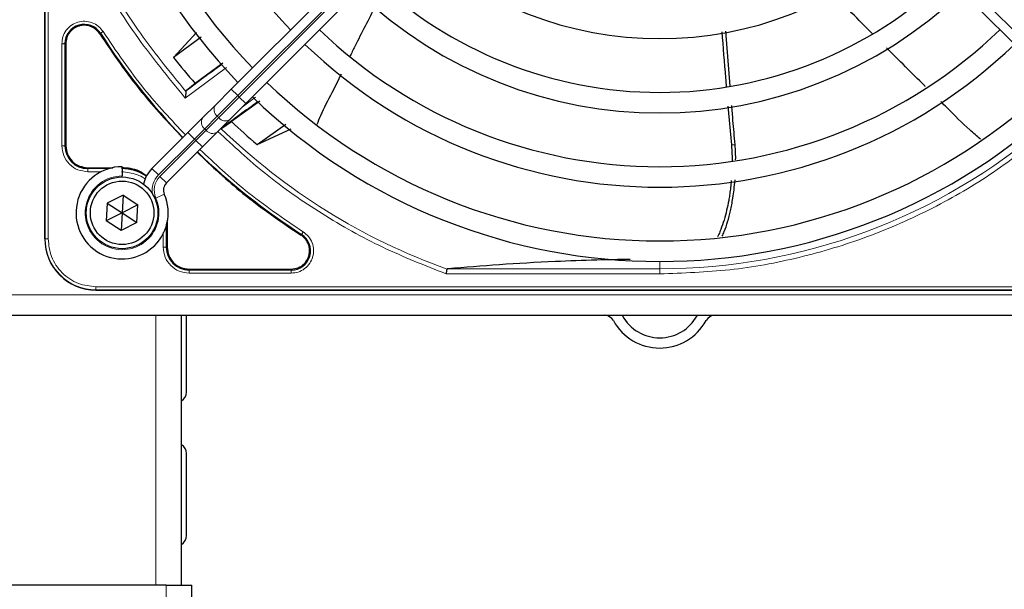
# Model space of a CAD drawing. Header units: millimetres. Extents: x 5 to 418, y 2 to 292.
# Tile 52 of 93: x 81 to 97, y 224 to 233. Entities that reach past the tile are written whole.
import ezdxf

# ---------------------------------------------------------------- set-up
doc = ezdxf.new("R2010")
doc.units = ezdxf.units.MM

msp = doc.modelspace()

# ---------------------------------------------------------------- linework, layer by layer
at = {"color": 7, "linetype": 'Continuous', "lineweight": 25}
for p, q in [((80.988, 229.3821), (80.988, 247.7321)), ((84.0229, 231.8193), (89.6749, 237.4713)), ((89.9106, 237.2356), (84.2586, 231.5836)), ((92.0821, 237.2356), (97.7341, 231.5836)), ((83.458, 232.7426), (83.0831, 232.3348)), ((92.145, 231.8668), (92.0746, 232.7624)), ((81.3305, 232.5591), (81.3305, 230.8987)), ((83.5309, 232.6629), (83.0831, 232.3348)), ((83.8853, 232.2399), (83.4351, 231.9115)), ((83.4351, 231.9115), (83.2917, 231.7927)), ((83.2917, 231.7927), (83.285, 231.7784)), ((83.7646, 231.561), (84.0229, 231.8193)), ((83.5592, 231.3556), (83.7646, 231.561)), ((84.2586, 231.5836), (84.0003, 231.3253)), ((84.4859, 231.6225), (84.0271, 231.293)), ((92.1074, 231.5396), (92.1621, 230.9151)), ((83.3175, 231.1139), (83.5592, 231.3556)), ((84.0003, 231.3253), (83.7949, 231.1199)), ((83.8714, 231.1846), (84.0271, 231.293)), ((84.4425, 230.9162), (84.9108, 231.2468)), ((82.7323, 230.5287), (83.3175, 231.1139)), ((83.7949, 231.1199), (83.5532, 230.8782)), ((84.4425, 230.9162), (84.9986, 231.1746)), ((83.5532, 230.8782), (82.968, 230.293)), ((81.688, 230.5412), (82.0929, 230.5412)), ((82.2464, 230.5571), (82.2464, 230.4071)), ((82.2464, 230.3904), (82.2464, 230.4071)), ((82.0042, 229.9642), (81.9892, 229.6759)), ((82.2613, 230.0953), (82.0042, 229.9642)), ((82.0042, 229.9642), (82.2464, 229.8071)), ((82.2613, 230.0953), (82.2464, 229.8071)), ((82.2613, 230.0953), (82.5035, 229.9382)), ((82.2464, 229.8071), (81.9892, 229.6759)), ((82.2464, 229.8071), (82.2314, 229.5188)), ((82.5035, 229.9382), (82.2464, 229.8071)), ((82.2464, 229.8071), (82.4885, 229.65)), ((82.4885, 229.65), (82.5035, 229.9382)), ((82.2314, 229.5188), (81.9892, 229.6759)), ((82.4885, 229.65), (82.2314, 229.5188)), ((82.9805, 229.6536), (82.9805, 229.2487)), ((83.338, 228.8912), (84.9984, 228.8912)), ((81.8214, 228.5487), (100.1714, 228.5487)), ((91.7012, 228.5487), (100.1714, 228.5487)), ((59.663, 228.1404), (138.9964, 228.1404)), ((83.213, 223.7517), (83.213, 228.1404)), ((83.2964, 226.8904), (83.2964, 228.1404)), ((83.2964, 224.5571), (83.2964, 225.8904)), ((82.963, 223.7517), (72.1297, 223.7517)), ((82.963, 223.7517), (83.3797, 223.7517)), ((83.3797, 223.1086), (83.3797, 223.7517))]:
    msp.add_line(p, q, dxfattribs=at)
at = {"color": 7, "linetype": 'Continuous', "lineweight": 18}
for p, q in [((80.9934, 247.7321), (80.9934, 229.3821)), ((81.0432, 247.7321), (81.0432, 229.3821)), ((89.7809, 237.3652), (84.129, 231.7133)), ((84.1526, 231.6897), (89.8045, 237.3416)), ((97.8402, 231.6897), (92.1882, 237.3416)), ((81.8943, 232.7285), (81.8817, 232.7204)), ((81.2656, 230.8988), (81.2656, 232.559)), ((81.3155, 230.8987), (81.3155, 232.5591)), ((81.3305, 232.5591), (81.3155, 232.5591)), ((83.9463, 232.172), (83.2753, 231.6745)), ((84.0229, 231.8193), (84.129, 231.7133)), ((84.129, 231.7133), (83.7957, 231.3799)), ((83.8192, 231.3564), (84.1526, 231.6897)), ((84.129, 231.7133), (84.1526, 231.6897)), ((84.1526, 231.6897), (84.2586, 231.5836)), ((84.2031, 231.5281), (84.4188, 231.6862)), ((83.7957, 231.3799), (83.5903, 231.1745)), ((83.6138, 231.151), (83.8192, 231.3564)), ((83.8192, 231.3564), (83.7957, 231.3799)), ((83.3175, 231.1139), (83.4236, 231.0079)), ((83.5903, 231.1745), (83.4236, 231.0079)), ((83.4472, 230.9843), (83.6138, 231.151)), ((83.5903, 231.1745), (83.6138, 231.151)), ((83.4236, 231.0079), (82.8384, 230.4226)), ((82.8619, 230.3991), (83.4472, 230.9843)), ((83.4472, 230.9843), (83.4236, 231.0079)), ((83.4472, 230.9843), (83.5532, 230.8782)), ((81.3305, 230.8987), (81.3155, 230.8987)), ((92.2227, 230.9157), (92.1621, 230.9151)), ((81.688, 230.5412), (81.688, 230.5262)), ((82.0335, 230.5262), (81.688, 230.5262)), ((81.9078, 230.4763), (81.6881, 230.4763)), ((82.7323, 230.5287), (82.8384, 230.4226)), ((82.8619, 230.3991), (82.968, 230.293)), ((82.7959, 230.048), (82.9332, 230.1082)), ((82.9156, 229.2488), (82.9156, 229.4858)), ((82.9655, 229.2487), (82.9655, 229.5942)), ((80.9934, 229.3821), (80.988, 229.3821)), ((81.0432, 229.3821), (80.9934, 229.3821)), ((85.1597, 229.4424), (85.1678, 229.455)), ((82.9655, 229.2487), (82.9805, 229.2487)), ((90.9964, 228.8974), (90.9964, 229.0154)), ((83.338, 228.8912), (83.338, 228.8762)), ((84.9984, 228.8762), (83.338, 228.8762)), ((84.9984, 228.8912), (84.9984, 228.8762)), ((87.5517, 228.8974), (90.9964, 228.8974)), ((90.9964, 228.8144), (90.9964, 228.8974)), ((84.9983, 228.8263), (83.3381, 228.8263)), ((90.9964, 228.8144), (87.523, 228.8144)), ((81.8214, 228.6039), (100.1714, 228.6039)), ((81.8214, 228.6039), (81.8214, 228.5541)), ((81.8214, 228.5541), (100.1714, 228.5541)), ((81.8214, 228.5541), (81.8214, 228.5487)), ((59.663, 228.4737), (138.9964, 228.4737)), ((82.7964, 223.7517), (82.7964, 228.1404)), ((82.963, 223.0876), (82.963, 223.7517))]:
    msp.add_line(p, q, dxfattribs=at)
at = {"color": 7, "linetype": 'Continuous', "lineweight": 25}
for radius in [0.5833, 0.5167]:
    msp.add_circle((82.2464, 229.8071), radius, dxfattribs=at)
for centre, radius, start, end in [((90.9964, 238.5571), 9.5417, 136.00085, 223.99915), ((90.9964, 238.5571), 9.2083, 136.03708, 223.96292), ((90.9964, 238.5571), 8.3333, 136.14599, 223.85401), ((90.9964, 238.5571), 5.9167, 226.61418, 313.38582), ((90.9964, 238.5571), 6.7917, 226.40617, 270), ((90.9964, 238.5571), 6.7917, 270, 313.59383), ((90.9964, 238.5571), 7.125, 226.34037, 313.65963), ((81.6297, 232.5591), 0.3142, 32.63367, 180), ((90.9964, 238.5571), 10.8083, 212.63367, 224.11645), ((90.9964, 238.5571), 8, 226.19375, 270), ((90.9964, 238.5571), 8, 270, 313.80625), ((90.9964, 238.5571), 8.3333, 226.14599, 313.85401), ((90.9964, 238.5571), 10.0666, 218.17818, 221.31225), ((93.4906, 218.599), 16.676, 125.2521, 127.70462), ((90.9964, 238.5571), 9.2083, 226.03708, 270), ((90.9964, 238.5571), 9.2083, 270, 313.96292), ((93.4906, 218.599), 15.8406, 124.77699, 127.39093), ((90.9964, 238.5571), 9.5417, 226.00085, 313.99915), ((90.9964, 238.5571), 10.0666, 226.18656, 229.37912), ((81.688, 230.8987), 0.3725, 180, 270), ((90.9964, 238.5571), 10.8083, 225.88355, 237.36633), ((82.2464, 229.8071), 0.75, 90, 23.67631), ((82.238, 229.7987), 0.7275, 56.32671, 90), ((83.0859, 230.1752), 0.5, 135, 168.57951), ((83.0859, 230.1752), 0.1667, 135, 203.67631), ((81.8214, 229.3821), 0.8333, 180, 270), ((84.9984, 229.1904), 0.3142, 270, 57.36633), ((83.338, 229.2487), 0.3725, 180, 270), ((90.0964, 227.9737), 0.1667, 28.69866, 90), ((90.9964, 228.4664), 0.8594, 208.69866, 331.30134), ((90.0964, 227.9737), 0.3333, 28.69866, 30), ((90.9964, 228.4664), 0.6927, 208.69866, 331.30134), ((91.8964, 227.9737), 0.3333, 150, 151.30134), ((91.8964, 227.9737), 0.1667, 90, 151.30134), ((83.1297, 226.8904), 0.1667, 300, 360), ((83.1297, 225.8904), 0.1667, 360, 60), ((83.1297, 224.5571), 0.1667, 300, 360)]:
    msp.add_arc(centre, radius, start, end, dxfattribs=at)
at = {"color": 7, "linetype": 'Continuous', "lineweight": 18}
for centre, radius, start, end in [((83.8761, 231.4869), 0.1339, 146.42175, 233.04947), ((83.6708, 231.2816), 0.1339, 146.42175, 233.04947), ((83.9262, 231.4368), 0.1339, 216.95053, 303.57825), ((83.7209, 231.2315), 0.1339, 216.95053, 303.57825), ((90.9964, 238.5571), 10.2672, 225.92524, 250.30502), ((90.9964, 238.5571), 9.6597, 270, 310.62439), ((82.2464, 229.8071), 0.6, 90, 23.67631), ((83.0859, 230.1752), 0.35, 135, 189.63709), ((83.0859, 230.1752), 0.3167, 135, 203.67631), ((81.8214, 229.3821), 0.828, 180, 270)]:
    msp.add_arc(centre, radius, start, end, dxfattribs=at)
for points, knots in [([(81.2643, 235.0539), (81.4289, 234.6463), (81.7581, 233.8307), (82.4357, 232.6919), (82.9956, 232.0135), (83.2753, 231.6745)], [0, 0, 0, 0, 0.3332246, 0.6667857, 1, 1, 1, 1]), ([(83.285, 231.7784), (83.0143, 232.1107), (82.473, 232.7752), (81.8165, 233.8871), (81.4962, 234.6821), (81.336, 235.0796)], [0, 0, 0, 0, 0.33333336, 0.6666667, 1, 1, 1, 1]), ([(81.2656, 232.559), (81.269, 232.597), (81.2762, 232.675), (81.3334, 232.7814), (81.4194, 232.8641), (81.5257, 232.9142), (81.6423, 232.9294), (81.7593, 232.906), (81.8649, 232.8473), (81.913, 232.7855), (81.9364, 232.7554)], [0, 0, 0, 0, 0.1217125, 0.2499998, 0.3782872, 0.4999997, 0.6217122, 0.7499998, 0.8782874, 1, 1, 1, 1]), ([(81.9364, 232.7554), (81.931, 232.7519), (81.9203, 232.7451), (81.9067, 232.7364), (81.8969, 232.7301), (81.8951, 232.729), (81.8943, 232.7285)], [0, 0, 0, 0, 0.2499911, 0.4999941, 0.749997, 1, 1, 1, 1]), ([(81.9364, 232.7554), (82.1528, 232.4352), (82.5557, 231.8393), (83.0492, 231.3161), (83.2775, 231.0739)], [0, 0, 0, 0, 0.5371744, 1, 1, 1, 1]), ([(87.523, 228.8144), (87.1745, 228.951), (86.4754, 229.2249), (85.492, 229.7795), (84.5878, 230.4057), (84.0579, 230.8953), (83.8044, 231.1294)], [0, 0, 0, 0, 0.2542196, 0.5099519, 0.7656843, 1, 1, 1, 1]), ([(97.3355, 231.1588), (97.0384, 230.9211), (96.4414, 230.4436), (95.4435, 229.8647), (94.384, 229.397), (93.2752, 229.0628), (92.1407, 228.853), (91.3767, 228.8272), (90.9964, 228.8144)], [0, 0, 0, 0, 0.1653003, 0.3320617, 0.5, 0.6679268, 0.834694, 1, 1, 1, 1]), ([(81.6881, 230.4763), (81.6328, 230.4826), (81.522, 230.4953), (81.3823, 230.593), (81.2846, 230.7326), (81.2719, 230.8434), (81.2656, 230.8988)], [0, 0, 0, 0, 0.2499998, 0.4999995, 0.7499998, 1, 1, 1, 1]), ([(81.2656, 230.8988), (81.2719, 230.8987), (81.2846, 230.8987), (81.3007, 230.8987), (81.3124, 230.8987), (81.3145, 230.8987), (81.3155, 230.8987)], [0, 0, 0, 0, 0.2499974, 0.4999983, 0.7499991, 1, 1, 1, 1]), ([(83.5133, 230.8382), (83.7554, 230.6099), (84.2786, 230.1164), (84.8745, 229.7135), (85.1947, 229.4971)], [0, 0, 0, 0, 0.4628256, 1, 1, 1, 1]), ([(82.6214, 230.3556), (82.6172, 230.359), (82.5779, 230.3915), (82.4524, 230.4509), (82.3225, 230.4663), (82.238, 230.4763)], [0, 0, 0, 0, 0.039961, 0.3759161, 1, 1, 1, 1]), ([(85.1947, 229.4971), (85.2248, 229.4737), (85.2866, 229.4256), (85.3453, 229.32), (85.3687, 229.203), (85.3535, 229.0864), (85.3034, 228.9801), (85.2207, 228.8941), (85.1144, 228.8369), (85.0363, 228.8297), (84.9983, 228.8263)], [0, 0, 0, 0, 0.1217127, 0.2499999, 0.378287, 0.4999997, 0.6217125, 0.7499999, 0.8782872, 1, 1, 1, 1]), ([(85.1947, 229.4971), (85.1913, 229.4917), (85.1844, 229.481), (85.1757, 229.4674), (85.1694, 229.4576), (85.1683, 229.4558), (85.1678, 229.455)], [0, 0, 0, 0, 0.25, 0.5, 0.75, 1, 1, 1, 1]), ([(81.0432, 229.3821), (81.0536, 229.2842), (81.0696, 229.1336), (81.1666, 228.9524), (81.267, 228.8277), (81.3917, 228.7273), (81.5729, 228.6303), (81.7235, 228.6143), (81.8214, 228.6039)], [0, 0, 0, 0, 0.2394568, 0.3683607, 0.5, 0.6316393, 0.7605432, 1, 1, 1, 1])]:
    msp.add_open_spline(points, degree=3, knots=knots, dxfattribs=at)
at = {"color": 7, "linetype": 'Continuous', "lineweight": 25}
for points, knots in [([(94.4619, 232.7164), (94.4552, 232.723), (94.2354, 232.9417), (94.0208, 233.1656), (93.8128, 233.3827)], [0, 0, 0, 0, 0.0303673, 1, 1, 1, 1]), ([(86.3717, 233.1746), (86.2584, 232.955), (86.1169, 232.6805), (85.9797, 232.4038), (85.9523, 232.3485)], [0, 0, 0, 0, 0.8001256, 1, 1, 1, 1]), ([(81.8817, 232.7204), (82.1001, 232.3974), (82.5057, 231.7976), (83.0024, 231.271), (83.2316, 231.028)], [0, 0, 0, 0, 0.5384941, 1, 1, 1, 1]), ([(92.0082, 232.7532), (92.0268, 232.5028), (92.0491, 232.2031), (92.0755, 231.9038), (92.0799, 231.8546)], [0, 0, 0, 0, 0.83583, 1, 1, 1, 1]), ([(95.3216, 231.861), (95.3163, 231.8663), (95.1028, 232.0757), (94.8916, 232.2873), (94.6857, 232.4936)], [0, 0, 0, 0, 0.0252517, 1, 1, 1, 1]), ([(85.8102, 232.0626), (85.7611, 231.962), (85.6505, 231.7355), (85.5045, 231.4693), (85.4359, 231.2909), (85.4176, 231.2434)], [0, 0, 0, 0, 0.3696148, 0.8321305, 1, 1, 1, 1]), ([(83.285, 231.7784), (83.2845, 231.7735), (83.2835, 231.7629), (83.2815, 231.7401), (83.2784, 231.7103), (83.2765, 231.6878), (83.2753, 231.6745)], [0, 0, 0, 0, 0.2042629, 0.4391303, 0.6662593, 1, 1, 1, 1]), ([(96.2187, 231.0046), (96.1595, 231.0542), (95.9683, 231.2141), (95.7623, 231.4294), (95.6047, 231.5834), (95.57, 231.6172)], [0, 0, 0, 0, 0.2592698, 0.8370431, 1, 1, 1, 1]), ([(92.2228, 230.9157), (92.2111, 231.0476), (92.1924, 231.2598), (92.176, 231.4722), (92.1697, 231.5527)], [0, 0, 0, 0, 0.6211335, 1, 1, 1, 1]), ([(83.4673, 230.7923), (83.7103, 230.5631), (84.2369, 230.0664), (84.8367, 229.6608), (85.1597, 229.4424)], [0, 0, 0, 0, 0.46150588, 1, 1, 1, 1]), ([(92.1621, 230.9151), (92.1648, 230.8811), (92.1702, 230.8129), (92.1737, 230.7256), (92.1738, 230.6725), (92.1739, 230.6535)], [0, 0, 0, 0, 0.39040331, 0.78164614, 1, 1, 1, 1]), ([(92.2322, 230.6665), (92.2325, 230.7028), (92.233, 230.7858), (92.2264, 230.869), (92.2227, 230.9157)], [0, 0, 0, 0, 0.4386208, 1, 1, 1, 1]), ([(82.6474, 230.401), (82.6069, 230.432), (82.4886, 230.5226), (82.3375, 230.5338), (82.238, 230.5412)], [0, 0, 0, 0, 0.3420799, 1, 1, 1, 1]), ([(92.161, 230.3335), (92.16, 230.3216), (92.1564, 230.275), (92.1471, 230.1944), (92.1339, 230.0985), (92.1145, 229.9826), (92.0866, 229.8472), (92.0447, 229.6875), (92.0004, 229.5586), (91.9639, 229.4672), (91.9437, 229.4289), (91.9361, 229.4143)], [0, 0, 0, 0, 0.0367675, 0.1433538, 0.2500747, 0.3361245, 0.5085992, 0.6822506, 0.8576026, 0.9458504, 1, 1, 1, 1]), ([(92.0143, 229.4264), (92.0256, 229.451), (92.0597, 229.5256), (92.1037, 229.6642), (92.1417, 229.8112), (92.1687, 229.9412), (92.1888, 230.0554), (92.2081, 230.1896), (92.2168, 230.2882), (92.2215, 230.341)], [0, 0, 0, 0, 0.0904917, 0.2747219, 0.4721559, 0.5772857, 0.694693, 0.8362756, 1, 1, 1, 1]), ([(90.5155, 229.0487), (90.3328, 229.0459), (89.9118, 229.0395), (89.1869, 229.0109), (88.3648, 228.964), (87.825, 228.9198), (87.5517, 228.8974)], [0, 0, 0, 0, 0.16087837, 0.37073843, 0.68150564, 1, 1, 1, 1]), ([(87.523, 228.8144), (87.5246, 228.8237), (87.5274, 228.8398), (87.5312, 228.8617), (87.5342, 228.8792), (87.5355, 228.8868), (87.5362, 228.8905)], [0, 0, 0, 0, 0.2928137, 0.5029902, 0.7622823, 1, 1, 1, 1]), ([(87.5517, 228.8974), (87.5476, 228.8968), (87.5418, 228.896), (87.5372, 228.8932), (87.5365, 228.8914), (87.5362, 228.8905)], [0, 0, 0, 0, 0.5518909, 0.7844787, 1, 1, 1, 1])]:
    msp.add_open_spline(points, degree=3, knots=knots, dxfattribs=at)
for points in [[(81.8817, 232.7204), (81.8618, 232.7458), (81.8222, 232.7966), (81.7361, 232.8439), (81.6409, 232.8633), (81.5442, 232.8512), (81.4561, 232.8092), (81.3865, 232.7416), (81.3395, 232.6552), (81.3335, 232.5911), (81.3305, 232.5591)], [(81.3305, 230.8987), (81.3359, 230.8519), (81.3466, 230.7582), (81.4293, 230.64), (81.5475, 230.5573), (81.6412, 230.5466), (81.688, 230.5412)], [(85.2976, 229.1904), (85.2958, 229.2154), (85.2922, 229.2653), (85.2633, 229.3353), (85.2199, 229.3974), (85.1798, 229.4274), (85.1597, 229.4424)], [(82.9805, 229.2487), (82.9859, 229.2019), (82.9966, 229.1082), (83.0793, 228.99), (83.1975, 228.9073), (83.2912, 228.8966), (83.338, 228.8912)], [(84.9984, 228.8912), (85.0376, 228.8957), (85.116, 228.9047), (85.2149, 228.9739), (85.2841, 229.0728), (85.2931, 229.1512), (85.2976, 229.1904)]]:
    msp.add_open_spline(points, degree=3, dxfattribs=at)
at = {"color": 7, "linetype": 'Continuous', "lineweight": 18}
for points in [[(81.2656, 232.559), (81.2719, 232.559), (81.2846, 232.559), (81.3007, 232.559), (81.3124, 232.5591), (81.3145, 232.5591), (81.3155, 232.5591)], [(81.6881, 230.4763), (81.6881, 230.4826), (81.6881, 230.4953), (81.6881, 230.5114), (81.688, 230.5231), (81.688, 230.5252), (81.688, 230.5262)], [(83.3381, 228.8263), (83.2827, 228.8326), (83.172, 228.8453), (83.0323, 228.943), (82.9346, 229.0827), (82.9219, 229.1935), (82.9156, 229.2488)], [(82.9655, 229.2487), (82.9645, 229.2487), (82.9624, 229.2487), (82.9507, 229.2488), (82.9346, 229.2488), (82.9219, 229.2488), (82.9156, 229.2488)], [(83.3381, 228.8263), (83.3381, 228.8326), (83.3381, 228.8453), (83.3381, 228.8614), (83.338, 228.8731), (83.338, 228.8752), (83.338, 228.8762)], [(84.9983, 228.8263), (84.9983, 228.8326), (84.9984, 228.8453), (84.9984, 228.8614), (84.9984, 228.8731), (84.9984, 228.8752), (84.9984, 228.8762)]]:
    msp.add_open_spline(points, degree=3, dxfattribs=at)

doc.saveas('drawing.dxf')
